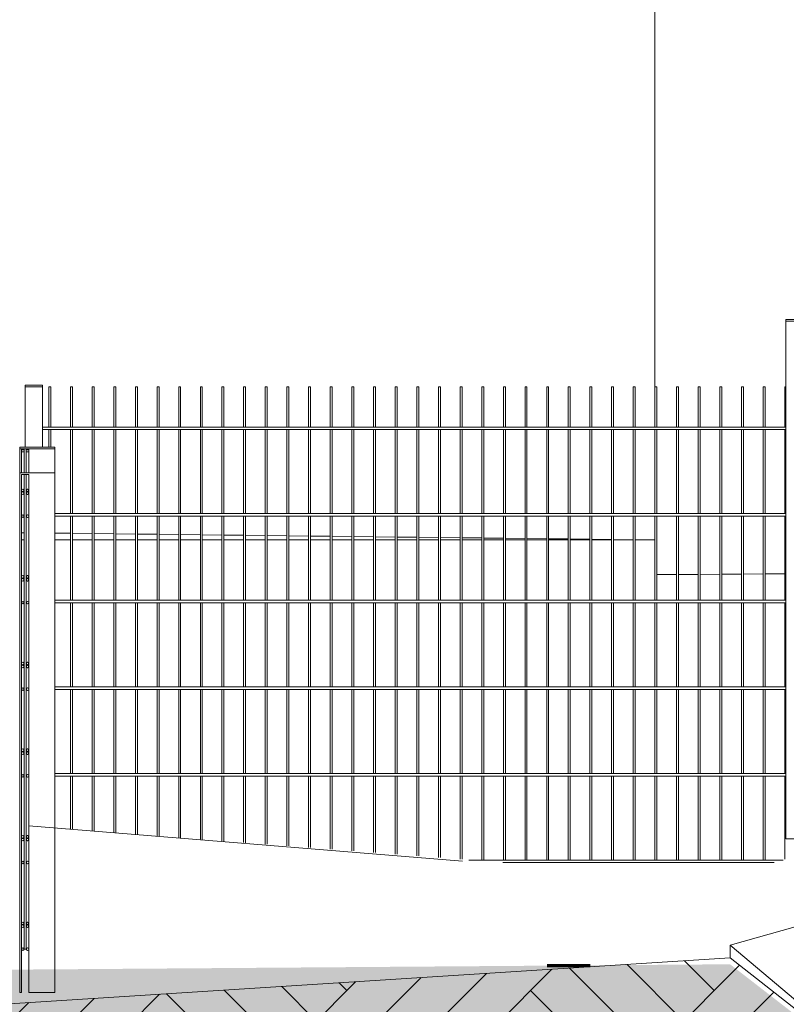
# Model space of a CAD drawing. Header units: metres. Extents: x -4 to 512, y -150 to 54.
# Tile 7 of 24: x 488.51 to 490.28, y -148.46 to -146.18. Entities that reach past the tile are written whole.
import ezdxf

# ---------------------------------------------------------------- set-up
doc = ezdxf.new("R2010")
doc.units = ezdxf.units.M
doc.header["$MEASUREMENT"] = 0
doc.linetypes.add('Strichpunktlinie', pattern=[0.006703, 0.003528, -0.001764, 0, -0.001411])
for name, color, linetype in [('Mulde_Schnitt M_2_10 Wand außen', 7, 'Continuous'), ('Mulde_Schnitt M_2_40 Absturzsicherung', 7, 'Continuous'), ('Mulde_Schnitt M_2_60 Auffüllung', 7, 'Continuous'), ('Mulde_Schnitt M_2_60 Gelände 2D Übersicht', 7, 'Continuous'), ('Mulde_Schnitt M_2_70 Kanal', 7, 'Continuous')]:
    doc.layers.add(name, color=color, linetype=linetype)
pattern_1 = [(45, (-35731.2147, -147.3626), (-0.2121320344, 0.2121320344), []), (45, (-35731.2854, -147.2919), (-0.424264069, 0.424264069), []), (45, (-35731.3561, -147.2212), (-0.424264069, 0.424264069), []), (135, (-35731.42684, -147.15048), (0.07071067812, 0.07071067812), [0.3, -0.3])]

msp = doc.modelspace()

# ---------------------------------------------------------------- hatches: boundary and pattern name
at = {"layer": 'Mulde_Schnitt M_2_60 Auffüllung', "linetype": 'Continuous', "lineweight": 18, "true_color": 0xffa8a8}
h = msp.add_hatch(dxfattribs=at)
h.set_pattern_fill('Boden__gewachsen_0002', color=21, style=0, pattern_type=2)
h.set_pattern_definition(pattern_1)
h.paths.add_polyline_path([(484.9728, -148.7191), (484.9728, -149.6544), (490.1549, -149.6544), (490.1549, -148.3479), (487.8023, -148.4975), (486.2956, -148.3824), (485.204, -148.6182)])
h = msp.add_hatch(dxfattribs=at)
h.set_pattern_fill('Boden__gewachsen_0002', color=21, style=0, pattern_type=2)
h.set_pattern_definition(pattern_1)
h.paths.add_polyline_path([(490.1549, -148.3479), (490.1549, -149.6544), (490.8005, -149.6544), (490.8005, -148.8626), (490.6598, -148.744)])
at = {"layer": 'Mulde_Schnitt M_2_60 Gelände 2D Übersicht', "linetype": 'Continuous', "lineweight": 18}
h = msp.add_hatch(dxfattribs=at)
h.set_pattern_fill('gewachsener_Boden_SN1_0002', color=8, style=0, pattern_type=2)
h.set_pattern_definition([(45, (-35731.2147, -147.36261), (-0.1272792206, 0.1272792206), []), (45, (-35731.25713, -147.3202), (-0.2545584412, 0.2545584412), []), (45, (-35731.29956, -147.27776), (-0.2545584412, 0.2545584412), []), (135, (-35731.341983, -147.235333), (0.04242640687, 0.04242640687), [0.18, -0.18])])
h.paths.add_polyline_path([(490.1549, -148.3626), (484.4401, -148.4053), (484.4401, -149.6544), (512.4457, -149.6544), (512.4457, -147.8461), (506.7903, -147.8926), (505.8822, -148.7826), (490.6972, -148.7826)])

# ---------------------------------------------------------------- linework, layer by layer
at = {"layer": 'Mulde_Schnitt M_2_10 Wand außen', "color": 7, "linetype": 'Continuous', "lineweight": 13, "ltscale": 1000}
for p, q in [((489.9809, -146.1626), (489.9809, -147.1218)), ((489.9809, -147.1278), (489.9809, -147.3218)), ((489.9809, -147.3278), (489.9809, -147.4626))]:
    msp.add_line(p, q, dxfattribs=at)
at = {"layer": 'Mulde_Schnitt M_2_40 Absturzsicherung', "color": 7, "linetype": 'Continuous', "lineweight": 13, "ltscale": 1000}
for p, q in [((490.2837, -146.8731), (490.3237, -146.8731)), ((490.2837, -146.8771), (490.2837, -146.8731)), ((490.2837, -146.8771), (490.3237, -146.8771)), ((490.2837, -148.0731), (490.2837, -146.8771)), ((488.5268, -147.0248), (488.5668, -147.0248)), ((488.5268, -147.0288), (488.5268, -147.0248)), ((488.5268, -147.0288), (488.5668, -147.0288)), ((488.5268, -147.168), (488.5268, -147.0288)), ((488.5668, -147.0288), (488.5668, -147.0248)), ((488.5668, -147.168), (488.5668, -147.0288)), ((488.5812, -147.0288), (488.5829, -147.0288)), ((488.5812, -147.1218), (488.5812, -147.0288)), ((488.5829, -147.0288), (488.5857, -147.0288)), ((488.5857, -147.1218), (488.5857, -147.0288)), ((488.6312, -147.0288), (488.6329, -147.0288)), ((488.6312, -147.1218), (488.6312, -147.0288)), ((488.6329, -147.0288), (488.6357, -147.0288)), ((488.6357, -147.1218), (488.6357, -147.0288)), ((488.6812, -147.0288), (488.6829, -147.0288)), ((488.6812, -147.1218), (488.6812, -147.0288)), ((488.6829, -147.0288), (488.6857, -147.0288)), ((488.6857, -147.1218), (488.6857, -147.0288)), ((488.7312, -147.0288), (488.7329, -147.0288)), ((488.7312, -147.1218), (488.7312, -147.0288)), ((488.7329, -147.0288), (488.7357, -147.0288)), ((488.7357, -147.1218), (488.7357, -147.0288)), ((488.7812, -147.0288), (488.7829, -147.0288)), ((488.7812, -147.1218), (488.7812, -147.0288)), ((488.7829, -147.0288), (488.7857, -147.0288)), ((488.7857, -147.1218), (488.7857, -147.0288)), ((488.8312, -147.0288), (488.8329, -147.0288)), ((488.8312, -147.1218), (488.8312, -147.0288)), ((488.8329, -147.0288), (488.8357, -147.0288)), ((488.8357, -147.1218), (488.8357, -147.0288)), ((488.8812, -147.0288), (488.8829, -147.0288)), ((488.8812, -147.1218), (488.8812, -147.0288)), ((488.8829, -147.0288), (488.8857, -147.0288)), ((488.8857, -147.1218), (488.8857, -147.0288)), ((488.9312, -147.0288), (488.9329, -147.0288)), ((488.9312, -147.1218), (488.9312, -147.0288)), ((488.9329, -147.0288), (488.9357, -147.0288)), ((488.9357, -147.1218), (488.9357, -147.0288)), ((488.9812, -147.0288), (488.9829, -147.0288)), ((488.9812, -147.1218), (488.9812, -147.0288)), ((488.9829, -147.0288), (488.9857, -147.0288)), ((488.9857, -147.1218), (488.9857, -147.0288)), ((489.0312, -147.0288), (489.0329, -147.0288)), ((489.0312, -147.1218), (489.0312, -147.0288)), ((489.0329, -147.0288), (489.0357, -147.0288)), ((489.0357, -147.1218), (489.0357, -147.0288)), ((489.0812, -147.0288), (489.0829, -147.0288)), ((489.0812, -147.1218), (489.0812, -147.0288)), ((489.0829, -147.0288), (489.0857, -147.0288)), ((489.0857, -147.1218), (489.0857, -147.0288)), ((489.1312, -147.0288), (489.1329, -147.0288)), ((489.1312, -147.1218), (489.1312, -147.0288)), ((489.1329, -147.0288), (489.1357, -147.0288)), ((489.1357, -147.1218), (489.1357, -147.0288)), ((489.1812, -147.0288), (489.1829, -147.0288)), ((489.1812, -147.1218), (489.1812, -147.0288)), ((489.1829, -147.0288), (489.1857, -147.0288)), ((489.1857, -147.1218), (489.1857, -147.0288)), ((489.2312, -147.0288), (489.2329, -147.0288)), ((489.2312, -147.1218), (489.2312, -147.0288)), ((489.2329, -147.0288), (489.2357, -147.0288)), ((489.2357, -147.1218), (489.2357, -147.0288)), ((489.2812, -147.0288), (489.2829, -147.0288)), ((489.2812, -147.1218), (489.2812, -147.0288)), ((489.2829, -147.0288), (489.2857, -147.0288)), ((489.2857, -147.1218), (489.2857, -147.0288)), ((489.3312, -147.0288), (489.3329, -147.0288)), ((489.3312, -147.1218), (489.3312, -147.0288)), ((489.3329, -147.0288), (489.3357, -147.0288)), ((489.3357, -147.1218), (489.3357, -147.0288)), ((489.3812, -147.0288), (489.3829, -147.0288)), ((489.3812, -147.1218), (489.3812, -147.0288)), ((489.3829, -147.0288), (489.3857, -147.0288)), ((489.3857, -147.1218), (489.3857, -147.0288)), ((489.4312, -147.0288), (489.4329, -147.0288)), ((489.4312, -147.1218), (489.4312, -147.0288)), ((489.4329, -147.0288), (489.4357, -147.0288)), ((489.4357, -147.1218), (489.4357, -147.0288)), ((489.4812, -147.0288), (489.4829, -147.0288)), ((489.4812, -147.1218), (489.4812, -147.0288)), ((489.4829, -147.0288), (489.4857, -147.0288)), ((489.4857, -147.1218), (489.4857, -147.0288)), ((489.5312, -147.0288), (489.5329, -147.0288)), ((489.5312, -147.1218), (489.5312, -147.0288)), ((489.5329, -147.0288), (489.5357, -147.0288)), ((489.5357, -147.1218), (489.5357, -147.0288)), ((489.5812, -147.0288), (489.5829, -147.0288)), ((489.5812, -147.1218), (489.5812, -147.0288)), ((489.5829, -147.0288), (489.5857, -147.0288)), ((489.5857, -147.1218), (489.5857, -147.0288)), ((489.6312, -147.0288), (489.6329, -147.0288)), ((489.6312, -147.1218), (489.6312, -147.0288)), ((489.6329, -147.0288), (489.6357, -147.0288)), ((489.6357, -147.1218), (489.6357, -147.0288)), ((489.6812, -147.0288), (489.6829, -147.0288)), ((489.6812, -147.1218), (489.6812, -147.0288)), ((489.6829, -147.0288), (489.6857, -147.0288)), ((489.6857, -147.1218), (489.6857, -147.0288)), ((489.7312, -147.0288), (489.7329, -147.0288)), ((489.7312, -147.1218), (489.7312, -147.0288)), ((489.7329, -147.0288), (489.7357, -147.0288)), ((489.7357, -147.1218), (489.7357, -147.0288)), ((489.7812, -147.0288), (489.7829, -147.0288)), ((489.7812, -147.1218), (489.7812, -147.0288)), ((489.7829, -147.0288), (489.7857, -147.0288)), ((489.7857, -147.1218), (489.7857, -147.0288)), ((489.8312, -147.0288), (489.8329, -147.0288)), ((489.8312, -147.1218), (489.8312, -147.0288)), ((489.8329, -147.0288), (489.8357, -147.0288)), ((489.8357, -147.1218), (489.8357, -147.0288)), ((489.8812, -147.0288), (489.8829, -147.0288)), ((489.8812, -147.1218), (489.8812, -147.0288)), ((489.8829, -147.0288), (489.8857, -147.0288)), ((489.8857, -147.1218), (489.8857, -147.0288)), ((489.9312, -147.0288), (489.9329, -147.0288)), ((489.9312, -147.1218), (489.9312, -147.0288)), ((489.9329, -147.0288), (489.9357, -147.0288)), ((489.9357, -147.1218), (489.9357, -147.0288)), ((489.9812, -147.0288), (489.9829, -147.0288)), ((489.9812, -147.1218), (489.9812, -147.0288)), ((489.9829, -147.0288), (489.9857, -147.0288)), ((489.9857, -147.1218), (489.9857, -147.0288)), ((490.0312, -147.0288), (490.0329, -147.0288)), ((490.0312, -147.1218), (490.0312, -147.0288)), ((490.0329, -147.0288), (490.0357, -147.0288)), ((490.0357, -147.1218), (490.0357, -147.0288)), ((490.0812, -147.0288), (490.0829, -147.0288)), ((490.0812, -147.1218), (490.0812, -147.0288)), ((490.0829, -147.0288), (490.0857, -147.0288)), ((490.0857, -147.1218), (490.0857, -147.0288)), ((490.1312, -147.0288), (490.1329, -147.0288)), ((490.1312, -147.1218), (490.1312, -147.0288)), ((490.1329, -147.0288), (490.1357, -147.0288)), ((490.1357, -147.1218), (490.1357, -147.0288)), ((490.1812, -147.0288), (490.1829, -147.0288)), ((490.1812, -147.1218), (490.1812, -147.0288)), ((490.1829, -147.0288), (490.1857, -147.0288)), ((490.1857, -147.1218), (490.1857, -147.0288)), ((490.2312, -147.0288), (490.2329, -147.0288)), ((490.2312, -147.1218), (490.2312, -147.0288)), ((490.2329, -147.0288), (490.2357, -147.0288)), ((490.2357, -147.1218), (490.2357, -147.0288)), ((490.2812, -147.0288), (490.2829, -147.0288)), ((490.2812, -147.1218), (490.2812, -147.0288)), ((490.2829, -147.0288), (490.2837, -147.0288)), ((490.2837, -147.1218), (488.5668, -147.1218)), ((490.2837, -147.1278), (488.5668, -147.1278)), ((488.5812, -147.168), (488.5812, -147.1278)), ((488.5857, -147.168), (488.5857, -147.1278)), ((488.6312, -147.3218), (488.6312, -147.1278)), ((488.6357, -147.3218), (488.6357, -147.1278)), ((488.6812, -147.3218), (488.6812, -147.1278)), ((488.6857, -147.3218), (488.6857, -147.1278)), ((488.7312, -147.3218), (488.7312, -147.1278)), ((488.7357, -147.3218), (488.7357, -147.1278)), ((488.7812, -147.3218), (488.7812, -147.1278)), ((488.7857, -147.3218), (488.7857, -147.1278)), ((488.8312, -147.3218), (488.8312, -147.1278)), ((488.8357, -147.3218), (488.8357, -147.1278)), ((488.8812, -147.3218), (488.8812, -147.1278)), ((488.8857, -147.3218), (488.8857, -147.1278)), ((488.9312, -147.3218), (488.9312, -147.1278)), ((488.9357, -147.3218), (488.9357, -147.1278)), ((488.9812, -147.3218), (488.9812, -147.1278)), ((488.9857, -147.3218), (488.9857, -147.1278)), ((489.0312, -147.3218), (489.0312, -147.1278)), ((489.0357, -147.3218), (489.0357, -147.1278)), ((489.0812, -147.3218), (489.0812, -147.1278)), ((489.0857, -147.3218), (489.0857, -147.1278)), ((489.1312, -147.3218), (489.1312, -147.1278)), ((489.1357, -147.3218), (489.1357, -147.1278)), ((489.1812, -147.3218), (489.1812, -147.1278)), ((489.1857, -147.3218), (489.1857, -147.1278)), ((489.2312, -147.3218), (489.2312, -147.1278)), ((489.2357, -147.3218), (489.2357, -147.1278)), ((489.2812, -147.3218), (489.2812, -147.1278)), ((489.2857, -147.3218), (489.2857, -147.1278)), ((489.3312, -147.3218), (489.3312, -147.1278)), ((489.3357, -147.3218), (489.3357, -147.1278)), ((489.3812, -147.3218), (489.3812, -147.1278)), ((489.3857, -147.3218), (489.3857, -147.1278)), ((489.4312, -147.3218), (489.4312, -147.1278)), ((489.4357, -147.3218), (489.4357, -147.1278)), ((489.4812, -147.3218), (489.4812, -147.1278)), ((489.4857, -147.3218), (489.4857, -147.1278)), ((489.5312, -147.3218), (489.5312, -147.1278)), ((489.5357, -147.3218), (489.5357, -147.1278)), ((489.5812, -147.3218), (489.5812, -147.1278)), ((489.5857, -147.3218), (489.5857, -147.1278)), ((489.6312, -147.3218), (489.6312, -147.1278)), ((489.6357, -147.3218), (489.6357, -147.1278)), ((489.6812, -147.3218), (489.6812, -147.1278)), ((489.6857, -147.3218), (489.6857, -147.1278)), ((489.7312, -147.3218), (489.7312, -147.1278)), ((489.7357, -147.3218), (489.7357, -147.1278)), ((489.7812, -147.3218), (489.7812, -147.1278)), ((489.7857, -147.3218), (489.7857, -147.1278)), ((489.8312, -147.3218), (489.8312, -147.1278)), ((489.8357, -147.3218), (489.8357, -147.1278)), ((489.8812, -147.3218), (489.8812, -147.1278)), ((489.8857, -147.3218), (489.8857, -147.1278)), ((489.9312, -147.3218), (489.9312, -147.1278)), ((489.9357, -147.3218), (489.9357, -147.1278)), ((489.9812, -147.3218), (489.9812, -147.1278)), ((489.9857, -147.3218), (489.9857, -147.1278)), ((490.0312, -147.3218), (490.0312, -147.1278)), ((490.0357, -147.3218), (490.0357, -147.1278)), ((490.0812, -147.3218), (490.0812, -147.1278)), ((490.0857, -147.3218), (490.0857, -147.1278)), ((490.1312, -147.3218), (490.1312, -147.1278)), ((490.1357, -147.3218), (490.1357, -147.1278)), ((490.1812, -147.3218), (490.1812, -147.1278)), ((490.1857, -147.3218), (490.1857, -147.1278)), ((490.2312, -147.3218), (490.2312, -147.1278)), ((490.2357, -147.3218), (490.2357, -147.1278)), ((490.2812, -147.3218), (490.2812, -147.1278)), ((488.5139, -147.168), (488.5141, -147.168)), ((488.5139, -147.172), (488.5141, -147.172)), ((488.5141, -147.168), (488.5951, -147.168)), ((488.5141, -147.172), (488.5141, -147.168)), ((488.5141, -147.172), (488.5181, -147.172)), ((488.5141, -147.2274), (488.5141, -147.172)), ((488.5181, -147.2274), (488.5181, -147.172)), ((488.5181, -147.172), (488.524, -147.172)), ((488.524, -147.172), (488.5264, -147.172)), ((488.524, -147.2274), (488.524, -147.172)), ((488.5264, -147.172), (488.5288, -147.172)), ((488.5288, -147.2274), (488.5288, -147.172)), ((488.5289, -147.172), (488.5351, -147.172)), ((488.5349, -147.1747), (488.5349, -147.172)), ((488.5351, -147.172), (488.5951, -147.172)), ((488.5351, -147.2274), (488.5351, -147.172)), ((488.5951, -147.172), (488.5951, -147.168)), ((488.5951, -147.2274), (488.5951, -147.172)), ((488.5181, -147.1747), (488.524, -147.1747)), ((488.5181, -147.1787), (488.524, -147.1787)), ((488.5289, -147.1747), (488.5349, -147.1747)), ((488.5289, -147.1787), (488.5349, -147.1787)), ((488.5349, -147.1747), (488.5351, -147.1747)), ((488.5349, -147.1787), (488.5349, -147.1747)), ((488.5349, -147.1787), (488.5351, -147.1787)), ((488.5349, -147.2274), (488.5349, -147.1787)), ((488.524, -148.268), (488.524, -147.2314)), ((488.5242, -148.3274), (488.5242, -147.2314)), ((488.5289, -148.3274), (488.5289, -147.2314)), ((488.5349, -148.2217), (488.5349, -147.2314)), ((488.5209, -147.265), (488.5183, -147.2665)), ((488.5235, -147.2665), (488.5209, -147.265)), ((488.5211, -147.265), (488.5209, -147.265)), ((488.5237, -147.2665), (488.5211, -147.265)), ((488.5319, -147.265), (488.5293, -147.2665)), ((488.5345, -147.2665), (488.5319, -147.265)), ((488.5321, -147.265), (488.5319, -147.265)), ((488.5347, -147.2665), (488.5321, -147.265)), ((488.5183, -147.2665), (488.5183, -147.2695)), ((488.5183, -147.2695), (488.5209, -147.271)), ((488.5209, -147.2717), (488.5183, -147.2732)), ((488.5183, -147.2732), (488.5183, -147.2762)), ((488.5183, -147.2762), (488.5209, -147.2777)), ((488.5209, -147.271), (488.5235, -147.2695)), ((488.5211, -147.271), (488.5209, -147.271)), ((488.5235, -147.2732), (488.5209, -147.2717)), ((488.5211, -147.2717), (488.5209, -147.2717)), ((488.5209, -147.2777), (488.5235, -147.2762)), ((488.5211, -147.2777), (488.5209, -147.2777)), ((488.5211, -147.271), (488.5237, -147.2695)), ((488.5237, -147.2732), (488.5211, -147.2717)), ((488.5211, -147.2777), (488.5237, -147.2762)), ((488.5235, -147.2695), (488.5235, -147.2665)), ((488.5235, -147.2762), (488.5235, -147.2732)), ((488.5237, -147.2695), (488.5237, -147.2665)), ((488.5237, -147.2665), (488.5237, -147.2665)), ((488.5237, -147.2695), (488.5237, -147.2695)), ((488.5237, -147.2762), (488.5237, -147.2732)), ((488.5293, -147.2665), (488.5293, -147.2695)), ((488.5293, -147.2695), (488.5319, -147.271)), ((488.5319, -147.2717), (488.5293, -147.2732)), ((488.5293, -147.2732), (488.5293, -147.2762)), ((488.5293, -147.2762), (488.5319, -147.2777)), ((488.5319, -147.271), (488.5345, -147.2695)), ((488.5321, -147.271), (488.5319, -147.271)), ((488.5345, -147.2732), (488.5319, -147.2717)), ((488.5321, -147.2717), (488.5319, -147.2717)), ((488.5319, -147.2777), (488.5345, -147.2762)), ((488.5321, -147.2777), (488.5319, -147.2777)), ((488.5321, -147.271), (488.5347, -147.2695)), ((488.5347, -147.2732), (488.5321, -147.2717)), ((488.5321, -147.2777), (488.5347, -147.2762)), ((488.5345, -147.2695), (488.5345, -147.2665)), ((488.5345, -147.2762), (488.5345, -147.2732)), ((488.5347, -147.2695), (488.5347, -147.2665)), ((488.5347, -147.2665), (488.5347, -147.2665)), ((488.5347, -147.2695), (488.5347, -147.2695)), ((488.5347, -147.2762), (488.5347, -147.2732)), ((488.5237, -147.3259), (488.5237, -147.3259)), ((488.5237, -147.3289), (488.5237, -147.3289)), ((488.5237, -147.3289), (488.5237, -147.3289)), ((488.5347, -147.3259), (488.5347, -147.3259)), ((488.5347, -147.3289), (488.5347, -147.3289)), ((488.5347, -147.3289), (488.5347, -147.3289)), ((490.2837, -147.3218), (488.5951, -147.3218)), ((490.2837, -147.3278), (488.5951, -147.3278)), ((488.6312, -147.5218), (488.6312, -147.3278)), ((488.6357, -147.5218), (488.6357, -147.3278)), ((488.6812, -147.5218), (488.6812, -147.3278)), ((488.6857, -147.5218), (488.6857, -147.3278)), ((488.7312, -147.5218), (488.7312, -147.3278)), ((488.7357, -147.5218), (488.7357, -147.3278)), ((488.7812, -147.5218), (488.7812, -147.3278)), ((488.7857, -147.5218), (488.7857, -147.3278)), ((488.8312, -147.5218), (488.8312, -147.3278)), ((488.8357, -147.5218), (488.8357, -147.3278)), ((488.8812, -147.5218), (488.8812, -147.3278)), ((488.8857, -147.5218), (488.8857, -147.3278)), ((488.9312, -147.5218), (488.9312, -147.3278)), ((488.9357, -147.5218), (488.9357, -147.3278)), ((488.9812, -147.5218), (488.9812, -147.3278)), ((488.9857, -147.5218), (488.9857, -147.3278)), ((489.0312, -147.5218), (489.0312, -147.3278)), ((489.0357, -147.5218), (489.0357, -147.3278)), ((489.0812, -147.5218), (489.0812, -147.3278)), ((489.0857, -147.5218), (489.0857, -147.3278)), ((489.1312, -147.5218), (489.1312, -147.3278)), ((489.1357, -147.5218), (489.1357, -147.3278)), ((489.1812, -147.5218), (489.1812, -147.3278)), ((489.1857, -147.5218), (489.1857, -147.3278)), ((489.2312, -147.5218), (489.2312, -147.3278)), ((489.2357, -147.5218), (489.2357, -147.3278)), ((489.2812, -147.5218), (489.2812, -147.3278)), ((489.2857, -147.5218), (489.2857, -147.3278)), ((489.3312, -147.5218), (489.3312, -147.3278)), ((489.3357, -147.5218), (489.3357, -147.3278)), ((489.3812, -147.5218), (489.3812, -147.3278)), ((489.3857, -147.5218), (489.3857, -147.3278)), ((489.4312, -147.5218), (489.4312, -147.3278)), ((489.4357, -147.5218), (489.4357, -147.3278)), ((489.4812, -147.5218), (489.4812, -147.3278)), ((489.4857, -147.5218), (489.4857, -147.3278)), ((489.5312, -147.5218), (489.5312, -147.3278)), ((489.5357, -147.5218), (489.5357, -147.3278)), ((489.5812, -147.5218), (489.5812, -147.3278)), ((489.5857, -147.5218), (489.5857, -147.3278)), ((489.6312, -147.5218), (489.6312, -147.3278)), ((489.6357, -147.5218), (489.6357, -147.3278)), ((489.6812, -147.5218), (489.6812, -147.3278)), ((489.6857, -147.5218), (489.6857, -147.3278)), ((489.7312, -147.5218), (489.7312, -147.3278)), ((489.7357, -147.5218), (489.7357, -147.3278)), ((489.7812, -147.5218), (489.7812, -147.3278)), ((489.7857, -147.5218), (489.7857, -147.3278)), ((489.8312, -147.5218), (489.8312, -147.3278)), ((489.8357, -147.5218), (489.8357, -147.3278)), ((489.8812, -147.5218), (489.8812, -147.3278)), ((489.8857, -147.5218), (489.8857, -147.3278)), ((489.9312, -147.5218), (489.9312, -147.3278)), ((489.9357, -147.5218), (489.9357, -147.3278)), ((489.9812, -147.5218), (489.9812, -147.3278)), ((489.9857, -147.5218), (489.9857, -147.3278)), ((490.0312, -147.5218), (490.0312, -147.3278)), ((490.0357, -147.5218), (490.0357, -147.3278)), ((490.0812, -147.5218), (490.0812, -147.3278)), ((490.0857, -147.5218), (490.0857, -147.3278)), ((490.1312, -147.5218), (490.1312, -147.3278)), ((490.1357, -147.5218), (490.1357, -147.3278)), ((490.1812, -147.5218), (490.1812, -147.3278)), ((490.1857, -147.5218), (490.1857, -147.3278)), ((490.2312, -147.5218), (490.2312, -147.3278)), ((490.2357, -147.5218), (490.2357, -147.3278)), ((490.2812, -147.5218), (490.2812, -147.3278)), ((488.5209, -147.465), (488.5183, -147.4665)), ((488.5183, -147.4665), (488.5183, -147.4695)), ((488.5183, -147.4695), (488.5209, -147.471)), ((488.5235, -147.4665), (488.5209, -147.465)), ((488.5211, -147.465), (488.5209, -147.465)), ((488.5209, -147.471), (488.5235, -147.4695)), ((488.5237, -147.4665), (488.5211, -147.465)), ((488.5211, -147.471), (488.5237, -147.4695)), ((488.5235, -147.4695), (488.5235, -147.4665)), ((488.5237, -147.4695), (488.5237, -147.4665)), ((488.5237, -147.4665), (488.5237, -147.4665)), ((488.5237, -147.4695), (488.5237, -147.4695)), ((488.5319, -147.465), (488.5293, -147.4665)), ((488.5293, -147.4665), (488.5293, -147.4695)), ((488.5293, -147.4695), (488.5319, -147.471)), ((488.5345, -147.4665), (488.5319, -147.465)), ((488.5321, -147.465), (488.5319, -147.465)), ((488.5319, -147.471), (488.5345, -147.4695)), ((488.5347, -147.4665), (488.5321, -147.465)), ((488.5321, -147.471), (488.5347, -147.4695)), ((488.5345, -147.4695), (488.5345, -147.4665)), ((488.5347, -147.4695), (488.5347, -147.4665)), ((488.5347, -147.4665), (488.5347, -147.4665)), ((488.5347, -147.4695), (488.5347, -147.4695)), ((488.5209, -147.4717), (488.5183, -147.4732)), ((488.5183, -147.4732), (488.5183, -147.4762)), ((488.5183, -147.4762), (488.5209, -147.4777)), ((488.5211, -147.471), (488.5209, -147.471)), ((488.5235, -147.4732), (488.5209, -147.4717)), ((488.5211, -147.4717), (488.5209, -147.4717)), ((488.5209, -147.4777), (488.5235, -147.4762)), ((488.5211, -147.4777), (488.5209, -147.4777)), ((488.5237, -147.4732), (488.5211, -147.4717)), ((488.5211, -147.4777), (488.5237, -147.4762)), ((488.5235, -147.4762), (488.5235, -147.4732)), ((488.5237, -147.4762), (488.5237, -147.4732)), ((488.5319, -147.4717), (488.5293, -147.4732)), ((488.5293, -147.4732), (488.5293, -147.4762)), ((488.5293, -147.4762), (488.5319, -147.4777)), ((488.5321, -147.471), (488.5319, -147.471)), ((488.5345, -147.4732), (488.5319, -147.4717)), ((488.5321, -147.4717), (488.5319, -147.4717)), ((488.5319, -147.4777), (488.5345, -147.4762)), ((488.5321, -147.4777), (488.5319, -147.4777)), ((488.5347, -147.4732), (488.5321, -147.4717)), ((488.5321, -147.4777), (488.5347, -147.4762)), ((488.5345, -147.4762), (488.5345, -147.4732)), ((488.5347, -147.4762), (488.5347, -147.4732)), ((488.5237, -147.5259), (488.5237, -147.5259)), ((488.5237, -147.5289), (488.5237, -147.5289)), ((488.5347, -147.5259), (488.5347, -147.5259)), ((488.5347, -147.5289), (488.5347, -147.5289)), ((488.5347, -147.5289), (488.5347, -147.5289)), ((490.2837, -147.5218), (488.5951, -147.5218)), ((490.2837, -147.5278), (488.5951, -147.5278)), ((488.6312, -147.7218), (488.6312, -147.5278)), ((488.6357, -147.7218), (488.6357, -147.5278)), ((488.6812, -147.7218), (488.6812, -147.5278)), ((488.6857, -147.7218), (488.6857, -147.5278)), ((488.7312, -147.7218), (488.7312, -147.5278)), ((488.7357, -147.7218), (488.7357, -147.5278)), ((488.7812, -147.7218), (488.7812, -147.5278)), ((488.7857, -147.7218), (488.7857, -147.5278)), ((488.8312, -147.7218), (488.8312, -147.5278)), ((488.8357, -147.7218), (488.8357, -147.5278)), ((488.8812, -147.7218), (488.8812, -147.5278)), ((488.8857, -147.7218), (488.8857, -147.5278)), ((488.9312, -147.7218), (488.9312, -147.5278)), ((488.9357, -147.7218), (488.9357, -147.5278)), ((488.9812, -147.7218), (488.9812, -147.5278)), ((488.9857, -147.7218), (488.9857, -147.5278)), ((489.0312, -147.7218), (489.0312, -147.5278)), ((489.0357, -147.7218), (489.0357, -147.5278)), ((489.0812, -147.7218), (489.0812, -147.5278)), ((489.0857, -147.7218), (489.0857, -147.5278)), ((489.1312, -147.7218), (489.1312, -147.5278)), ((489.1357, -147.7218), (489.1357, -147.5278)), ((489.1812, -147.7218), (489.1812, -147.5278)), ((489.1857, -147.7218), (489.1857, -147.5278)), ((489.2312, -147.7218), (489.2312, -147.5278)), ((489.2357, -147.7218), (489.2357, -147.5278)), ((489.2812, -147.7218), (489.2812, -147.5278)), ((489.2857, -147.7218), (489.2857, -147.5278)), ((489.3312, -147.7218), (489.3312, -147.5278)), ((489.3357, -147.7218), (489.3357, -147.5278)), ((489.3812, -147.7218), (489.3812, -147.5278)), ((489.3857, -147.7218), (489.3857, -147.5278)), ((489.4312, -147.7218), (489.4312, -147.5278)), ((489.4357, -147.7218), (489.4357, -147.5278)), ((489.4812, -147.7218), (489.4812, -147.5278)), ((489.4857, -147.7218), (489.4857, -147.5278)), ((489.5312, -147.7218), (489.5312, -147.5278)), ((489.5357, -147.7218), (489.5357, -147.5278)), ((489.5812, -147.7218), (489.5812, -147.5278)), ((489.5857, -147.7218), (489.5857, -147.5278)), ((489.6312, -147.7218), (489.6312, -147.5278)), ((489.6357, -147.7218), (489.6357, -147.5278)), ((489.6812, -147.7218), (489.6812, -147.5278)), ((489.6857, -147.7218), (489.6857, -147.5278)), ((489.7312, -147.7218), (489.7312, -147.5278)), ((489.7357, -147.7218), (489.7357, -147.5278)), ((489.7812, -147.7218), (489.7812, -147.5278)), ((489.7857, -147.7218), (489.7857, -147.5278)), ((489.8312, -147.7218), (489.8312, -147.5278)), ((489.8357, -147.7218), (489.8357, -147.5278)), ((489.8812, -147.7218), (489.8812, -147.5278)), ((489.8857, -147.7218), (489.8857, -147.5278)), ((489.9312, -147.7218), (489.9312, -147.5278)), ((489.9357, -147.7218), (489.9357, -147.5278)), ((489.9812, -147.7218), (489.9812, -147.5278)), ((489.9857, -147.7218), (489.9857, -147.5278)), ((490.0312, -147.7218), (490.0312, -147.5278)), ((490.0357, -147.7218), (490.0357, -147.5278)), ((490.0812, -147.7218), (490.0812, -147.5278)), ((490.0857, -147.7218), (490.0857, -147.5278)), ((490.1312, -147.7218), (490.1312, -147.5278)), ((490.1357, -147.7218), (490.1357, -147.5278)), ((490.1812, -147.7218), (490.1812, -147.5278)), ((490.1857, -147.7218), (490.1857, -147.5278)), ((490.2312, -147.7218), (490.2312, -147.5278)), ((490.2357, -147.7218), (490.2357, -147.5278)), ((490.2812, -147.7218), (490.2812, -147.5278)), ((488.5209, -147.665), (488.5183, -147.6665)), ((488.5183, -147.6665), (488.5183, -147.6695)), ((488.5183, -147.6695), (488.5209, -147.671)), ((488.5209, -147.6717), (488.5183, -147.6732)), ((488.5183, -147.6732), (488.5183, -147.6762)), ((488.5235, -147.6665), (488.5209, -147.665)), ((488.5211, -147.665), (488.5209, -147.665)), ((488.5209, -147.671), (488.5235, -147.6695)), ((488.5211, -147.671), (488.5209, -147.671)), ((488.5235, -147.6732), (488.5209, -147.6717)), ((488.5211, -147.6717), (488.5209, -147.6717)), ((488.5237, -147.6665), (488.5211, -147.665)), ((488.5211, -147.671), (488.5237, -147.6695)), ((488.5237, -147.6732), (488.5211, -147.6717)), ((488.5235, -147.6695), (488.5235, -147.6665)), ((488.5235, -147.6762), (488.5235, -147.6732)), ((488.5237, -147.6695), (488.5237, -147.6665)), ((488.5237, -147.6665), (488.5237, -147.6665)), ((488.5237, -147.6695), (488.5237, -147.6695)), ((488.5237, -147.6762), (488.5237, -147.6732)), ((488.5319, -147.665), (488.5293, -147.6665)), ((488.5293, -147.6665), (488.5293, -147.6695)), ((488.5293, -147.6695), (488.5319, -147.671)), ((488.5319, -147.6717), (488.5293, -147.6732)), ((488.5293, -147.6732), (488.5293, -147.6762)), ((488.5345, -147.6665), (488.5319, -147.665)), ((488.5321, -147.665), (488.5319, -147.665)), ((488.5319, -147.671), (488.5345, -147.6695)), ((488.5321, -147.671), (488.5319, -147.671)), ((488.5345, -147.6732), (488.5319, -147.6717)), ((488.5321, -147.6717), (488.5319, -147.6717)), ((488.5347, -147.6665), (488.5321, -147.665)), ((488.5321, -147.671), (488.5347, -147.6695)), ((488.5347, -147.6732), (488.5321, -147.6717)), ((488.5345, -147.6695), (488.5345, -147.6665)), ((488.5345, -147.6762), (488.5345, -147.6732)), ((488.5347, -147.6695), (488.5347, -147.6665)), ((488.5347, -147.6665), (488.5347, -147.6665)), ((488.5347, -147.6695), (488.5347, -147.6695)), ((488.5347, -147.6762), (488.5347, -147.6732)), ((488.5183, -147.6762), (488.5209, -147.6777)), ((488.5209, -147.6777), (488.5235, -147.6762)), ((488.5211, -147.6777), (488.5209, -147.6777)), ((488.5211, -147.6777), (488.5237, -147.6762)), ((488.5293, -147.6762), (488.5319, -147.6777)), ((488.5319, -147.6777), (488.5345, -147.6762)), ((488.5321, -147.6777), (488.5319, -147.6777)), ((488.5321, -147.6777), (488.5347, -147.6762)), ((488.5237, -147.7259), (488.5237, -147.7259)), ((488.5237, -147.7289), (488.5237, -147.7289)), ((488.5347, -147.7259), (488.5347, -147.7259)), ((488.5347, -147.7289), (488.5347, -147.7289)), ((490.2837, -147.7218), (488.5951, -147.7218)), ((490.2837, -147.7278), (488.5951, -147.7278)), ((488.6312, -147.9218), (488.6312, -147.7278)), ((488.6357, -147.9218), (488.6357, -147.7278)), ((488.6812, -147.9218), (488.6812, -147.7278)), ((488.6857, -147.9218), (488.6857, -147.7278)), ((488.7312, -147.9218), (488.7312, -147.7278)), ((488.7357, -147.9218), (488.7357, -147.7278)), ((488.7812, -147.9218), (488.7812, -147.7278)), ((488.7857, -147.9218), (488.7857, -147.7278)), ((488.8312, -147.9218), (488.8312, -147.7278)), ((488.8357, -147.9218), (488.8357, -147.7278)), ((488.8812, -147.9218), (488.8812, -147.7278)), ((488.8857, -147.9218), (488.8857, -147.7278)), ((488.9312, -147.9218), (488.9312, -147.7278)), ((488.9357, -147.9218), (488.9357, -147.7278)), ((488.9812, -147.9218), (488.9812, -147.7278)), ((488.9857, -147.9218), (488.9857, -147.7278)), ((489.0312, -147.9218), (489.0312, -147.7278)), ((489.0357, -147.9218), (489.0357, -147.7278)), ((489.0812, -147.9218), (489.0812, -147.7278)), ((489.0857, -147.9218), (489.0857, -147.7278)), ((489.1312, -147.9218), (489.1312, -147.7278)), ((489.1357, -147.9218), (489.1357, -147.7278)), ((489.1812, -147.9218), (489.1812, -147.7278)), ((489.1857, -147.9218), (489.1857, -147.7278)), ((489.2312, -147.9218), (489.2312, -147.7278)), ((489.2357, -147.9218), (489.2357, -147.7278)), ((489.2812, -147.9218), (489.2812, -147.7278)), ((489.2857, -147.9218), (489.2857, -147.7278)), ((489.3312, -147.9218), (489.3312, -147.7278)), ((489.3357, -147.9218), (489.3357, -147.7278)), ((489.3812, -147.9218), (489.3812, -147.7278)), ((489.3857, -147.9218), (489.3857, -147.7278)), ((489.4312, -147.9218), (489.4312, -147.7278)), ((489.4357, -147.9218), (489.4357, -147.7278)), ((489.4812, -147.9218), (489.4812, -147.7278)), ((489.4857, -147.9218), (489.4857, -147.7278)), ((489.5312, -147.9218), (489.5312, -147.7278)), ((489.5357, -147.9218), (489.5357, -147.7278)), ((489.5812, -147.9218), (489.5812, -147.7278)), ((489.5857, -147.9218), (489.5857, -147.7278)), ((489.6312, -147.9218), (489.6312, -147.7278)), ((489.6357, -147.9218), (489.6357, -147.7278)), ((489.6812, -147.9218), (489.6812, -147.7278)), ((489.6857, -147.9218), (489.6857, -147.7278)), ((489.7312, -147.9218), (489.7312, -147.7278)), ((489.7357, -147.9218), (489.7357, -147.7278)), ((489.7812, -147.9218), (489.7812, -147.7278)), ((489.7857, -147.9218), (489.7857, -147.7278)), ((489.8312, -147.9218), (489.8312, -147.7278)), ((489.8357, -147.9218), (489.8357, -147.7278)), ((489.8812, -147.9218), (489.8812, -147.7278)), ((489.8857, -147.9218), (489.8857, -147.7278)), ((489.9312, -147.9218), (489.9312, -147.7278)), ((489.9357, -147.9218), (489.9357, -147.7278)), ((489.9812, -147.9218), (489.9812, -147.7278)), ((489.9857, -147.9218), (489.9857, -147.7278)), ((490.0312, -147.9218), (490.0312, -147.7278)), ((490.0357, -147.9218), (490.0357, -147.7278)), ((490.0812, -147.9218), (490.0812, -147.7278)), ((490.0857, -147.9218), (490.0857, -147.7278)), ((490.1312, -147.9218), (490.1312, -147.7278)), ((490.1357, -147.9218), (490.1357, -147.7278)), ((490.1812, -147.9218), (490.1812, -147.7278)), ((490.1857, -147.9218), (490.1857, -147.7278)), ((490.2312, -147.9218), (490.2312, -147.7278)), ((490.2357, -147.9218), (490.2357, -147.7278)), ((490.2812, -147.9218), (490.2812, -147.7278)), ((488.5209, -147.865), (488.5183, -147.8665)), ((488.5183, -147.8665), (488.5183, -147.8695)), ((488.5183, -147.8695), (488.5209, -147.871)), ((488.5209, -147.8717), (488.5183, -147.8732)), ((488.5183, -147.8732), (488.5183, -147.8762)), ((488.5183, -147.8762), (488.5209, -147.8777)), ((488.5235, -147.8665), (488.5209, -147.865)), ((488.5211, -147.865), (488.5209, -147.865)), ((488.5209, -147.871), (488.5235, -147.8695)), ((488.5211, -147.871), (488.5209, -147.871)), ((488.5235, -147.8732), (488.5209, -147.8717)), ((488.5211, -147.8717), (488.5209, -147.8717)), ((488.5209, -147.8777), (488.5235, -147.8762)), ((488.5211, -147.8777), (488.5209, -147.8777)), ((488.5237, -147.8665), (488.5211, -147.865)), ((488.5211, -147.871), (488.5237, -147.8695)), ((488.5237, -147.8732), (488.5211, -147.8717)), ((488.5211, -147.8777), (488.5237, -147.8762)), ((488.5235, -147.8695), (488.5235, -147.8665)), ((488.5235, -147.8762), (488.5235, -147.8732)), ((488.5237, -147.8695), (488.5237, -147.8665)), ((488.5237, -147.8665), (488.5237, -147.8665)), ((488.5237, -147.8695), (488.5237, -147.8695)), ((488.5237, -147.8762), (488.5237, -147.8732)), ((488.5319, -147.865), (488.5293, -147.8665)), ((488.5293, -147.8665), (488.5293, -147.8695)), ((488.5293, -147.8695), (488.5319, -147.871)), ((488.5319, -147.8717), (488.5293, -147.8732)), ((488.5293, -147.8732), (488.5293, -147.8762)), ((488.5293, -147.8762), (488.5319, -147.8777)), ((488.5345, -147.8665), (488.5319, -147.865)), ((488.5321, -147.865), (488.5319, -147.865)), ((488.5319, -147.871), (488.5345, -147.8695)), ((488.5321, -147.871), (488.5319, -147.871)), ((488.5345, -147.8732), (488.5319, -147.8717)), ((488.5321, -147.8717), (488.5319, -147.8717)), ((488.5319, -147.8777), (488.5345, -147.8762)), ((488.5321, -147.8777), (488.5319, -147.8777)), ((488.5347, -147.8665), (488.5321, -147.865)), ((488.5321, -147.871), (488.5347, -147.8695)), ((488.5321, -147.871), (488.5321, -147.871)), ((488.5347, -147.8732), (488.5321, -147.8717)), ((488.5321, -147.8777), (488.5347, -147.8762)), ((488.5345, -147.8695), (488.5345, -147.8665)), ((488.5345, -147.8762), (488.5345, -147.8732)), ((488.5347, -147.8695), (488.5347, -147.8665)), ((488.5347, -147.8665), (488.5347, -147.8665)), ((488.5347, -147.8695), (488.5347, -147.8695)), ((488.5347, -147.8762), (488.5347, -147.8732)), ((490.2837, -147.9218), (488.5951, -147.9218)), ((488.5237, -147.9259), (488.5237, -147.9259)), ((488.5237, -147.9289), (488.5237, -147.9289)), ((488.5347, -147.9259), (488.5347, -147.9259)), ((488.5347, -147.9289), (488.5347, -147.9289)), ((488.5347, -147.9289), (488.5347, -147.9289)), ((490.2837, -147.9278), (488.5951, -147.9278)), ((488.6312, -148.0509), (488.6312, -147.9278)), ((488.6357, -148.0511), (488.6357, -147.9278)), ((488.6812, -148.0548), (488.6812, -147.9278)), ((488.6857, -148.055), (488.6857, -147.9278)), ((488.7312, -148.0586), (488.7312, -147.9278)), ((488.7357, -148.0588), (488.7357, -147.9278)), ((488.7812, -148.0624), (488.7812, -147.9278)), ((488.7857, -148.0626), (488.7857, -147.9278)), ((488.8312, -148.0662), (488.8312, -147.9278)), ((488.8357, -148.0664), (488.8357, -147.9278)), ((488.8812, -148.07), (488.8812, -147.9278)), ((488.8857, -148.0702), (488.8857, -147.9278)), ((488.9312, -148.0739), (488.9312, -147.9278)), ((488.9357, -148.074), (488.9357, -147.9278)), ((488.9812, -148.0777), (488.9812, -147.9278)), ((488.9857, -148.0779), (488.9857, -147.9278)), ((489.0312, -148.0815), (489.0312, -147.9278)), ((489.0357, -148.0817), (489.0357, -147.9278)), ((489.0812, -148.0853), (489.0812, -147.9278)), ((489.0857, -148.0855), (489.0857, -147.9278)), ((489.1312, -148.0891), (489.1312, -147.9278)), ((489.1357, -148.0893), (489.1357, -147.9278)), ((489.1812, -148.093), (489.1812, -147.9278)), ((489.1857, -148.0931), (489.1857, -147.9278)), ((489.2312, -148.0968), (489.2312, -147.9278)), ((489.2357, -148.097), (489.2357, -147.9278)), ((489.2812, -148.1006), (489.2812, -147.9278)), ((489.2857, -148.1008), (489.2857, -147.9278)), ((489.3312, -148.1044), (489.3312, -147.9278)), ((489.3357, -148.1046), (489.3357, -147.9278)), ((489.3812, -148.1082), (489.3812, -147.9278)), ((489.3857, -148.1084), (489.3857, -147.9278)), ((489.4312, -148.112), (489.4312, -147.9278)), ((489.4357, -148.1122), (489.4357, -147.9278)), ((489.4812, -148.1159), (489.4812, -147.9278)), ((489.4857, -148.116), (489.4857, -147.9278)), ((489.5312, -148.1197), (489.5312, -147.9278)), ((489.5357, -148.1199), (489.5357, -147.9278)), ((489.5812, -148.1218), (489.5812, -147.9278)), ((489.5857, -148.1218), (489.5857, -147.9278)), ((489.6312, -148.1218), (489.6312, -147.9278)), ((489.6357, -148.1218), (489.6357, -147.9278)), ((489.6812, -148.1218), (489.6812, -147.9278)), ((489.6857, -148.1218), (489.6857, -147.9278)), ((489.7312, -148.1218), (489.7312, -147.9278)), ((489.7357, -148.1218), (489.7357, -147.9278)), ((489.7812, -148.1218), (489.7812, -147.9278)), ((489.7857, -148.1218), (489.7857, -147.9278)), ((489.8312, -148.1218), (489.8312, -147.9278)), ((489.8357, -148.1218), (489.8357, -147.9278)), ((489.8812, -148.1218), (489.8812, -147.9278)), ((489.8857, -148.1218), (489.8857, -147.9278)), ((489.9312, -148.1218), (489.9312, -147.9278)), ((489.9357, -148.1218), (489.9357, -147.9278)), ((489.9812, -148.1218), (489.9812, -147.9278)), ((489.9857, -148.1218), (489.9857, -147.9278)), ((490.0312, -148.1218), (490.0312, -147.9278)), ((490.0357, -148.1218), (490.0357, -147.9278)), ((490.0812, -148.1218), (490.0812, -147.9278)), ((490.0857, -148.1218), (490.0857, -147.9278)), ((490.1312, -148.1218), (490.1312, -147.9278)), ((490.1357, -148.1218), (490.1357, -147.9278)), ((490.1812, -148.1218), (490.1812, -147.9278)), ((490.1857, -148.1218), (490.1857, -147.9278)), ((490.2312, -148.1218), (490.2312, -147.9278)), ((490.2357, -148.1218), (490.2357, -147.9278)), ((490.2812, -148.1201), (490.2812, -147.9278)), ((488.5209, -148.065), (488.5183, -148.0665)), ((488.5183, -148.0665), (488.5183, -148.0695)), ((488.5183, -148.0695), (488.5209, -148.071)), ((488.5209, -148.0717), (488.5183, -148.0732)), ((488.5183, -148.0732), (488.5183, -148.0762)), ((488.5183, -148.0762), (488.5209, -148.0777)), ((488.5235, -148.0665), (488.5209, -148.065)), ((488.5211, -148.065), (488.5209, -148.065)), ((488.5209, -148.071), (488.5235, -148.0695)), ((488.5211, -148.071), (488.5209, -148.071)), ((488.5235, -148.0732), (488.5209, -148.0717)), ((488.5211, -148.0717), (488.5209, -148.0717)), ((488.5209, -148.0777), (488.5235, -148.0762)), ((488.5211, -148.0777), (488.5209, -148.0777)), ((488.5237, -148.0665), (488.5211, -148.065)), ((488.5211, -148.071), (488.5237, -148.0695)), ((488.5237, -148.0732), (488.5211, -148.0717)), ((488.5211, -148.0777), (488.5237, -148.0762)), ((488.5235, -148.0695), (488.5235, -148.0665)), ((488.5235, -148.0762), (488.5235, -148.0732)), ((488.5237, -148.0695), (488.5237, -148.0665)), ((488.5237, -148.0762), (488.5237, -148.0732)), ((488.5319, -148.065), (488.5293, -148.0665)), ((488.5293, -148.0665), (488.5293, -148.0695)), ((488.5293, -148.0695), (488.5319, -148.071)), ((488.5319, -148.0717), (488.5293, -148.0732)), ((488.5293, -148.0732), (488.5293, -148.0762)), ((488.5293, -148.0762), (488.5319, -148.0777)), ((488.5345, -148.0665), (488.5319, -148.065)), ((488.5321, -148.065), (488.5319, -148.065)), ((488.5319, -148.071), (488.5345, -148.0695)), ((488.5321, -148.071), (488.5319, -148.071)), ((488.5345, -148.0732), (488.5319, -148.0717)), ((488.5321, -148.0717), (488.5319, -148.0717)), ((488.5319, -148.0777), (488.5345, -148.0762)), ((488.5321, -148.0777), (488.5319, -148.0777)), ((488.5347, -148.0665), (488.5321, -148.065)), ((488.5321, -148.071), (488.5347, -148.0695)), ((488.5347, -148.0732), (488.5321, -148.0717)), ((488.5321, -148.0777), (488.5347, -148.0762)), ((488.5345, -148.0695), (488.5345, -148.0665)), ((488.5345, -148.0762), (488.5345, -148.0732)), ((488.5347, -148.0695), (488.5347, -148.0665)), ((488.5347, -148.0762), (488.5347, -148.0732)), ((490.2837, -148.0731), (490.3237, -148.0731)), ((488.5237, -148.1259), (488.5237, -148.1259)), ((488.5237, -148.1289), (488.5237, -148.1289)), ((488.5347, -148.1259), (488.5347, -148.1259)), ((488.5347, -148.1289), (488.5347, -148.1289)), ((490.2775, -148.1218), (489.5513, -148.1218)), ((490.2564, -148.1278), (489.6299, -148.1278)), ((488.5209, -148.265), (488.5183, -148.2665)), ((488.5235, -148.2665), (488.5209, -148.265)), ((488.5211, -148.265), (488.5209, -148.265)), ((488.5237, -148.2665), (488.5211, -148.265)), ((488.5319, -148.265), (488.5293, -148.2665)), ((488.5345, -148.2665), (488.5319, -148.265)), ((488.5321, -148.265), (488.5319, -148.265)), ((488.5347, -148.2665), (488.5321, -148.265)), ((488.5183, -148.2665), (488.5183, -148.2695)), ((488.5183, -148.2695), (488.5209, -148.271)), ((488.5209, -148.2717), (488.5183, -148.2732)), ((488.5183, -148.2732), (488.5183, -148.2762)), ((488.5183, -148.2762), (488.5209, -148.2777)), ((488.5209, -148.271), (488.5235, -148.2695)), ((488.5211, -148.271), (488.5209, -148.271)), ((488.5235, -148.2732), (488.5209, -148.2717)), ((488.521, -148.2717), (488.5209, -148.2717)), ((488.5209, -148.2777), (488.5235, -148.2762)), ((488.521, -148.2777), (488.5209, -148.2777)), ((488.5211, -148.271), (488.5237, -148.2695)), ((488.5235, -148.2695), (488.5235, -148.2665)), ((488.5235, -148.2762), (488.5235, -148.2732)), ((488.5237, -148.2695), (488.5237, -148.2665)), ((488.524, -148.268), (488.5242, -148.268)), ((488.5242, -148.2747), (488.524, -148.268)), ((488.524, -148.2747), (488.5242, -148.2747)), ((488.5293, -148.2665), (488.5293, -148.2695)), ((488.5293, -148.2695), (488.5319, -148.271)), ((488.5319, -148.2717), (488.5293, -148.2732)), ((488.5293, -148.2732), (488.5293, -148.2762)), ((488.5293, -148.2762), (488.5319, -148.2777)), ((488.5319, -148.271), (488.5345, -148.2695)), ((488.5321, -148.271), (488.5319, -148.271)), ((488.5345, -148.2732), (488.5319, -148.2717)), ((488.532, -148.2717), (488.5319, -148.2717)), ((488.5319, -148.2777), (488.5345, -148.2762)), ((488.532, -148.2777), (488.5319, -148.2777)), ((488.5321, -148.271), (488.5347, -148.2695)), ((488.5345, -148.2695), (488.5345, -148.2665)), ((488.5345, -148.2762), (488.5345, -148.2732)), ((488.5347, -148.2695), (488.5347, -148.2665)), ((488.5237, -148.3259), (488.5237, -148.3259)), ((488.5237, -148.3289), (488.5237, -148.3289)), ((488.5237, -148.3289), (488.5237, -148.3289)), ((488.5242, -148.3274), (488.5266, -148.3274)), ((488.5266, -148.3274), (488.5289, -148.3274)), ((488.5347, -148.3259), (488.5347, -148.3259)), ((488.5347, -148.3289), (488.5347, -148.3289))]:
    msp.add_line(p, q, dxfattribs=at)
at = {"layer": 'Mulde_Schnitt M_2_40 Absturzsicherung', "color": 255, "linetype": 'Continuous', "lineweight": 18, "ltscale": 1000}
for p, q in [((488.5951, -147.2274), (488.5141, -147.2274)), ((488.5181, -147.2314), (488.5181, -148.4274)), ((488.5351, -147.2314), (488.5181, -147.2314)), ((488.5351, -147.2314), (488.5351, -148.4274)), ((488.5211, -147.3244), (488.5185, -147.3259)), ((488.5185, -147.3259), (488.5185, -147.3289)), ((488.5185, -147.3289), (488.5211, -147.3304)), ((488.5211, -147.3244), (488.5237, -147.3259)), ((488.5237, -147.3289), (488.5211, -147.3304)), ((488.5237, -147.3259), (488.5237, -147.3289)), ((488.5321, -147.3244), (488.5295, -147.3259)), ((488.5295, -147.3259), (488.5295, -147.3289)), ((488.5295, -147.3289), (488.5321, -147.3304)), ((488.5321, -147.3244), (488.5347, -147.3259)), ((488.5347, -147.3289), (488.5321, -147.3304)), ((488.5347, -147.3259), (488.5347, -147.3289)), ((488.5211, -147.5244), (488.5185, -147.5259)), ((488.5185, -147.5259), (488.5185, -147.5289)), ((488.5185, -147.5289), (488.5211, -147.5304)), ((488.5211, -147.5244), (488.5237, -147.5259)), ((488.5237, -147.5289), (488.5211, -147.5304)), ((488.5237, -147.5259), (488.5237, -147.5289)), ((488.5321, -147.5244), (488.5295, -147.5259)), ((488.5295, -147.5259), (488.5295, -147.5289)), ((488.5295, -147.5289), (488.5321, -147.5304)), ((488.5321, -147.5244), (488.5347, -147.5259)), ((488.5347, -147.5289), (488.5321, -147.5304)), ((488.5347, -147.5259), (488.5347, -147.5289)), ((488.5211, -147.7244), (488.5185, -147.7259)), ((488.5185, -147.7259), (488.5185, -147.7289)), ((488.5185, -147.7289), (488.5211, -147.7304)), ((488.5211, -147.7244), (488.5237, -147.7259)), ((488.5237, -147.7289), (488.5211, -147.7304)), ((488.5237, -147.7259), (488.5237, -147.7289)), ((488.5321, -147.7244), (488.5295, -147.7259)), ((488.5295, -147.7259), (488.5295, -147.7289)), ((488.5295, -147.7289), (488.5321, -147.7304)), ((488.5321, -147.7244), (488.5347, -147.7259)), ((488.5347, -147.7289), (488.5321, -147.7304)), ((488.5347, -147.7259), (488.5347, -147.7289)), ((488.5211, -147.9244), (488.5185, -147.9259)), ((488.5211, -147.9244), (488.5237, -147.9259)), ((488.5321, -147.9244), (488.5295, -147.9259)), ((488.5321, -147.9244), (488.5347, -147.9259)), ((488.5185, -147.9259), (488.5185, -147.9289)), ((488.5185, -147.9289), (488.5211, -147.9304)), ((488.5237, -147.9289), (488.5211, -147.9304)), ((488.5237, -147.9259), (488.5237, -147.9289)), ((488.5295, -147.9259), (488.5295, -147.9289)), ((488.5295, -147.9289), (488.5321, -147.9304)), ((488.5347, -147.9289), (488.5321, -147.9304)), ((488.5347, -147.9259), (488.5347, -147.9289)), ((488.5211, -148.1244), (488.5185, -148.1259)), ((488.5185, -148.1259), (488.5185, -148.1289)), ((488.5185, -148.1289), (488.5211, -148.1304)), ((488.5211, -148.1244), (488.5237, -148.1259)), ((488.5237, -148.1289), (488.5211, -148.1304)), ((488.5237, -148.1259), (488.5237, -148.1289)), ((488.5321, -148.1244), (488.5295, -148.1259)), ((488.5295, -148.1259), (488.5295, -148.1289)), ((488.5295, -148.1289), (488.5321, -148.1304)), ((488.5321, -148.1244), (488.5347, -148.1259)), ((488.5347, -148.1289), (488.5321, -148.1304)), ((488.5347, -148.1259), (488.5347, -148.1289)), ((488.5211, -148.3244), (488.5185, -148.3259)), ((488.5185, -148.3259), (488.5185, -148.3289)), ((488.5185, -148.3289), (488.5211, -148.3304)), ((488.5211, -148.3244), (488.5237, -148.3259)), ((488.5237, -148.3289), (488.5211, -148.3304)), ((488.5237, -148.3259), (488.5237, -148.3289)), ((488.5321, -148.3244), (488.5295, -148.3259)), ((488.5295, -148.3259), (488.5295, -148.3289)), ((488.5295, -148.3289), (488.5321, -148.3304)), ((488.5321, -148.3244), (488.5347, -148.3259)), ((488.5347, -148.3289), (488.5321, -148.3304)), ((488.5347, -148.3259), (488.5347, -148.3289)), ((488.5181, -148.4274), (488.5141, -148.4274)), ((488.5951, -148.4274), (488.5351, -148.4274))]:
    msp.add_line(p, q, dxfattribs=at)
at = {"layer": 'Mulde_Schnitt M_2_40 Absturzsicherung', "color": 255, "linetype": 'Continuous', "lineweight": 18, "ltscale": 1000, "flags": 128}
for points in [[(488.5141, -147.2274), (488.5141, -147.2314), (488.5141, -148.4274)], [(488.5951, -147.2274), (488.5951, -147.2314), (488.5951, -148.4274)]]:
    msp.add_lwpolyline(points, dxfattribs=at)
at = {"layer": 'Mulde_Schnitt M_2_60 Auffüllung', "color": 8, "linetype": 'Continuous', "lineweight": 18, "ltscale": 1000}
for p, q in [((488.524, -147.366), (488.5181, -147.3659)), ((488.6312, -147.3672), (488.5951, -147.3668)), ((488.6812, -147.3678), (488.6357, -147.3672)), ((488.7312, -147.3683), (488.6857, -147.3678)), ((488.7812, -147.3689), (488.7357, -147.3684)), ((488.8312, -147.3695), (488.7857, -147.369)), ((488.8812, -147.37), (488.8357, -147.3695)), ((488.9312, -147.3706), (488.8857, -147.3701)), ((488.9812, -147.3712), (488.9357, -147.3707)), ((489.0312, -147.3718), (488.9857, -147.3712)), ((489.0812, -147.3723), (489.0357, -147.3718)), ((489.1312, -147.3729), (489.0857, -147.3724)), ((489.1812, -147.3735), (489.1357, -147.373)), ((489.2312, -147.374), (489.1857, -147.3735)), ((489.2812, -147.3746), (489.2357, -147.3741)), ((489.3312, -147.3752), (489.2857, -147.3747)), ((489.3812, -147.3758), (489.3357, -147.3752)), ((489.4312, -147.3763), (489.3857, -147.3758)), ((489.4812, -147.3769), (489.4357, -147.3764)), ((489.5312, -147.3775), (489.4857, -147.377)), ((489.5812, -147.378), (489.5357, -147.3775)), ((489.6312, -147.3786), (489.5857, -147.3781)), ((489.6812, -147.3792), (489.6357, -147.3787)), ((488.524, -147.3826), (488.5181, -147.3826)), ((488.6312, -147.3826), (488.5951, -147.3826)), ((488.6812, -147.3826), (488.6357, -147.3826)), ((488.7312, -147.3826), (488.6857, -147.3826)), ((488.7812, -147.3826), (488.7357, -147.3826)), ((488.8312, -147.3826), (488.7857, -147.3826)), ((488.8812, -147.3826), (488.8357, -147.3826)), ((488.9312, -147.3826), (488.8857, -147.3826)), ((488.9812, -147.3826), (488.9357, -147.3826)), ((489.0312, -147.3826), (488.9857, -147.3826)), ((489.0812, -147.3826), (489.0357, -147.3826)), ((489.1312, -147.3826), (489.0857, -147.3826)), ((489.1812, -147.3826), (489.1357, -147.3826)), ((489.2312, -147.3826), (489.1857, -147.3826)), ((489.2812, -147.3826), (489.2357, -147.3826)), ((489.3312, -147.3826), (489.2857, -147.3826)), ((489.3812, -147.3826), (489.3357, -147.3826)), ((489.4312, -147.3826), (489.3857, -147.3826)), ((489.4812, -147.3826), (489.4357, -147.3826)), ((489.5312, -147.3826), (489.4857, -147.3826)), ((489.5812, -147.3826), (489.5357, -147.3826)), ((489.6312, -147.3826), (489.5857, -147.3826)), ((489.6812, -147.3826), (489.6357, -147.3826)), ((489.7312, -147.3798), (489.6857, -147.3792)), ((489.7312, -147.3826), (489.6857, -147.3826)), ((489.7812, -147.3803), (489.7357, -147.3798)), ((489.7812, -147.3826), (489.7357, -147.3826)), ((489.8312, -147.3809), (489.7857, -147.3804)), ((489.8312, -147.3826), (489.7857, -147.3826)), ((489.8812, -147.3815), (489.8357, -147.381)), ((489.8812, -147.3826), (489.8357, -147.3826)), ((489.9312, -147.382), (489.8857, -147.3815)), ((489.9312, -147.3826), (489.8857, -147.3826)), ((489.9809, -147.3826), (489.9357, -147.3821)), ((489.9809, -147.3826), (489.9357, -147.3826)), ((489.9812, -147.4626), (489.9809, -147.4626)), ((490.0312, -147.4623), (489.9857, -147.4626)), ((490.0812, -147.462), (490.0357, -147.4623)), ((490.1312, -147.4617), (490.0857, -147.462)), ((490.1812, -147.4614), (490.1357, -147.4617)), ((490.2312, -147.4611), (490.1857, -147.4614)), ((490.2812, -147.4608), (490.2357, -147.4611)), ((491.0549, -148.0626), (490.1549, -148.3186)), ((490.6598, -148.744), (490.1549, -148.3186)), ((490.1549, -148.3479), (490.1549, -148.3186))]:
    msp.add_line(p, q, dxfattribs=at)
at = {"layer": 'Mulde_Schnitt M_2_60 Auffüllung', "color": 7, "linetype": 'Continuous', "lineweight": 18, "ltscale": 1000, "flags": 128}
for points in [[(490.1549, -148.3479), (487.8023, -148.4975), (486.2956, -148.3824), (485.204, -148.6182), (484.9728, -148.7191)], [(490.1549, -148.3479), (490.6598, -148.744), (490.8005, -148.8626)]]:
    msp.add_lwpolyline(points, dxfattribs=at)
at = {"layer": 'Mulde_Schnitt M_2_60 Gelände 2D Übersicht', "color": 7, "linetype": 'Strichpunktlinie', "lineweight": 70, "ltscale": 1000, "flags": 128}
msp.add_lwpolyline([(484.4401, -148.4053), (490.1549, -148.3626), (490.6972, -148.7826), (505.8822, -148.7826), (506.7903, -147.8926), (512.4457, -147.8461)], dxfattribs=at)
at = {"layer": 'Mulde_Schnitt M_2_70 Kanal', "color": 7, "linetype": 'Strichpunktlinie', "lineweight": 13, "ltscale": 1000}
msp.add_line((489.5368, -148.1248), (488.5349, -148.0425), dxfattribs=at)

doc.saveas('drawing.dxf')
